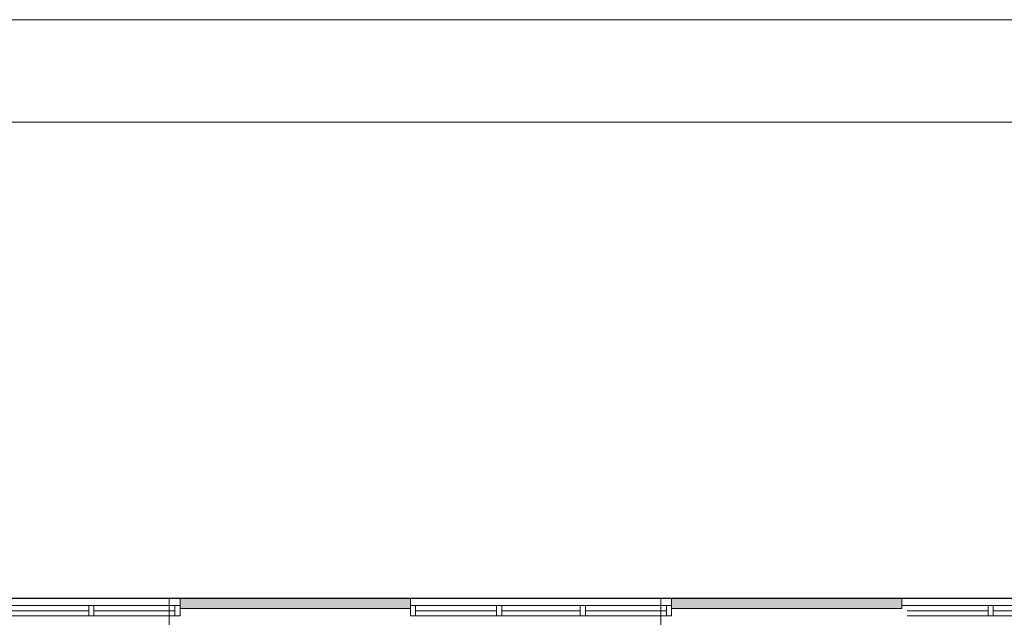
# Model space of a CAD drawing. Header units: millimetres. Extents: x 84337 to 168437, y -3060 to 56340.
# Tile 61 of 84: x 107259 to 116874, y 50499 to 56340. Entities that reach past the tile are written whole.
import ezdxf
from ezdxf.xclip import XClip

# ---------------------------------------------------------------- set-up
doc = ezdxf.new("R2010")
doc.units = ezdxf.units.MM
doc.header["$PDMODE"] = 3
doc.header["$PDSIZE"] = 1
doc.linetypes.add('DGN1', pattern=[504.6, 0, -504.6])
doc.linetypes.add('DGN4', pattern=[1345.6, 672.8, -336.4, 0, -336.4])
for name, color, linetype in [('1', 7, 'Continuous'), ('16', 7, 'Continuous'), ('30', 7, 'Continuous'), ('32', 7, 'Continuous'), ('56', 7, 'Continuous'), ('58', 7, 'Continuous')]:
    doc.layers.add(name, color=color, linetype=linetype)
doc.styles.add('dgn003', font='dgn003.shx')
doc.styles.get("Standard").update_dxf_attribs({"font": 'arial.ttf'})
doc.dimstyles.get("Standard").update_dxf_attribs({"dimtxt": 0.18, "dimasz": 0.18, "dimexe": 0.18, "dimexo": 0.0625, "dimgap": 0.09, "dimtad": 0, "dimtih": 1, "dimtoh": 1, "dimdec": 4, "dimzin": 0, "dimdsep": 46, "dimtxsty": 'Standard', "dimcen": 0.09, "dimadec": 0, "dimazin": 0, "dimtfac": 1, "dimtdec": 4, "dimtofl": 0, "dimtmove": 0, "dimatfit": 3, "dimfxl": 1, "dimtolj": 1, "dimtzin": 0, "dimarcsym": 0})

# ---------------------------------------------------------------- blocks, each defined once
blk = doc.blocks.new('_DotSmall')
at = {"color": 0, "linetype": 'ByBlock', "const_width": 0.5}
blk.add_lwpolyline([(-0.0625, 0, 1), (0.0625, 0, 1)], format="xyb", close=True, dxfattribs=at)
blk = doc.blocks.new('*D7936')
at = {"layer": '58', "color": 3, "linetype": 'Continuous', "lineweight": 0, "transparency": 16777216}
blk.add_line((16204.8, 50907.8), (18754.8, 50907.8), dxfattribs=at)
at = {"layer": 'Defpoints', "color": 0, "linetype": 'Continuous', "transparency": 16777216}
for p in [(18754.8, 50907.8), (16204.8, 48907.8), (18754.8, 48907.8)]:
    blk.add_point(p, dxfattribs=at)
at = {"layer": '58', "color": 3, "linetype": 'Continuous', "lineweight": 0, "transparency": 16777216, "xscale": 1080, "yscale": 1080, "zscale": 1080, "rotation": 180}
blk.add_blockref('_DotSmall', (16204.8, 50907.8), dxfattribs=at)
at = {"layer": '58', "color": 3, "linetype": 'Continuous', "lineweight": 0, "transparency": 16777216, "xscale": 1080, "yscale": 1080, "zscale": 1080}
blk.add_blockref('_DotSmall', (18754.8, 50907.8), dxfattribs=at)
at = {"layer": '58', "color": 3, "linetype": 'Continuous', "lineweight": 0, "transparency": 16777216, "insert": (17479.8, 51109.9), "char_height": 200, "attachment_point": 5, "style": 'dgn003'}
blk.add_mtext('\\A1;2550', dxfattribs=at)
blk = doc.blocks.new('*D7937')
at = {"layer": '58', "color": 3, "linetype": 'Continuous', "lineweight": 0, "transparency": 16777216}
blk.add_line((21004.8, 50907.8), (23554.8, 50907.8), dxfattribs=at)
at = {"layer": 'Defpoints', "color": 0, "linetype": 'Continuous', "transparency": 16777216}
for p in [(23554.8, 50907.8), (21004.8, 48907.8), (23554.8, 48907.8)]:
    blk.add_point(p, dxfattribs=at)
at = {"layer": '58', "color": 3, "linetype": 'Continuous', "lineweight": 0, "transparency": 16777216, "xscale": 1080, "yscale": 1080, "zscale": 1080, "rotation": 180}
blk.add_blockref('_DotSmall', (21004.8, 50907.8), dxfattribs=at)
at = {"layer": '58', "color": 3, "linetype": 'Continuous', "lineweight": 0, "transparency": 16777216, "xscale": 1080, "yscale": 1080, "zscale": 1080}
blk.add_blockref('_DotSmall', (23554.8, 50907.8), dxfattribs=at)
at = {"layer": '58', "color": 3, "linetype": 'Continuous', "lineweight": 0, "transparency": 16777216, "insert": (22279.8, 51109.9), "char_height": 200, "attachment_point": 5, "style": 'dgn003'}
blk.add_mtext('\\A1;2550', dxfattribs=at)
blk = doc.blocks.new('*D7938')
at = {"layer": '58', "color": 3, "linetype": 'Continuous', "lineweight": 0, "transparency": 16777216}
blk.add_line((21004.8, 50907.8), (18754.8, 50907.8), dxfattribs=at)
at = {"layer": 'Defpoints', "color": 0, "linetype": 'Continuous', "transparency": 16777216}
for p in [(18754.8, 50907.8), (18754.8, 48907.8), (21004.8, 48907.8)]:
    blk.add_point(p, dxfattribs=at)
at = {"layer": '58', "color": 3, "linetype": 'Continuous', "lineweight": 0, "transparency": 16777216, "xscale": 1080, "yscale": 1080, "zscale": 1080, "rotation": 180}
blk.add_blockref('_DotSmall', (18754.8, 50907.8), dxfattribs=at)
at = {"layer": '58', "color": 3, "linetype": 'Continuous', "lineweight": 0, "transparency": 16777216, "xscale": 1080, "yscale": 1080, "zscale": 1080}
blk.add_blockref('_DotSmall', (21004.8, 50907.8), dxfattribs=at)
at = {"layer": '58', "color": 3, "linetype": 'Continuous', "lineweight": 0, "transparency": 16777216, "insert": (19879.8, 51109.9), "char_height": 200, "attachment_point": 5, "style": 'dgn003'}
blk.add_mtext('\\A1;2250', dxfattribs=at)
blk = doc.blocks.new('*D7939')
at = {"layer": '58', "color": 3, "linetype": 'Continuous', "lineweight": 0, "transparency": 16777216}
blk.add_line((25804.8, 50907.8), (28354.8, 50907.8), dxfattribs=at)
at = {"layer": 'Defpoints', "color": 0, "linetype": 'Continuous', "transparency": 16777216}
for p in [(28354.8, 50907.8), (25804.8, 48907.8), (28354.8, 48907.8)]:
    blk.add_point(p, dxfattribs=at)
at = {"layer": '58', "color": 3, "linetype": 'Continuous', "lineweight": 0, "transparency": 16777216, "xscale": 1080, "yscale": 1080, "zscale": 1080, "rotation": 180}
blk.add_blockref('_DotSmall', (25804.8, 50907.8), dxfattribs=at)
at = {"layer": '58', "color": 3, "linetype": 'Continuous', "lineweight": 0, "transparency": 16777216, "xscale": 1080, "yscale": 1080, "zscale": 1080}
blk.add_blockref('_DotSmall', (28354.8, 50907.8), dxfattribs=at)
at = {"layer": '58', "color": 3, "linetype": 'Continuous', "lineweight": 0, "transparency": 16777216, "insert": (27079.8, 51109.9), "char_height": 200, "attachment_point": 5, "style": 'dgn003'}
blk.add_mtext('\\A1;2550', dxfattribs=at)
blk = doc.blocks.new('*D7940')
at = {"layer": '58', "color": 3, "linetype": 'Continuous', "lineweight": 0, "transparency": 16777216}
blk.add_line((25804.8, 50907.8), (23554.8, 50907.8), dxfattribs=at)
at = {"layer": 'Defpoints', "color": 0, "linetype": 'Continuous', "transparency": 16777216}
for p in [(23554.8, 50907.8), (23554.8, 48907.8), (25804.8, 48907.8)]:
    blk.add_point(p, dxfattribs=at)
at = {"layer": '58', "color": 3, "linetype": 'Continuous', "lineweight": 0, "transparency": 16777216, "xscale": 1080, "yscale": 1080, "zscale": 1080, "rotation": 180}
blk.add_blockref('_DotSmall', (23554.8, 50907.8), dxfattribs=at)
at = {"layer": '58', "color": 3, "linetype": 'Continuous', "lineweight": 0, "transparency": 16777216, "xscale": 1080, "yscale": 1080, "zscale": 1080}
blk.add_blockref('_DotSmall', (25804.8, 50907.8), dxfattribs=at)
at = {"layer": '58', "color": 3, "linetype": 'Continuous', "lineweight": 0, "transparency": 16777216, "insert": (24679.8, 51109.9), "char_height": 200, "attachment_point": 5, "style": 'dgn003'}
blk.add_mtext('\\A1;2250', dxfattribs=at)
blk = doc.blocks.new('A1')
at = {"layer": '1', "color": 1, "linetype": 'Continuous', "lineweight": 0}
blk.add_line((84100, 59400), (0, 59400), dxfattribs=at)
at = {"layer": '1', "color": 5, "linetype": 'Continuous', "lineweight": 0, "flags": 128}
blk.add_lwpolyline([(1000, 1000), (83100, 1000), (83100, 58400), (1000, 58400), (1000, 1000)], dxfattribs=at)
blk = doc.blocks.new('AnonymousCell52')
at = {"color": 1, "linetype": 'Continuous', "lineweight": 0}
blk.add_blockref('A1', (-42050, -29700), dxfattribs=at)
blk = doc.blocks.new('50E03_329_B02 - Default')
at = {"layer": '16'}
for points in [[(21004.76, 48807.77), (18754.76, 48807.77), (18754.76, 48907.77), (21004.76, 48907.77)], [(25804.76, 48807.77), (23554.76, 48807.77), (23554.76, 48907.77), (25804.76, 48907.77)]]:
    blk.add_hatch(color=7, dxfattribs=at).paths.add_polyline_path(points)
at = {"layer": '16', "color": 92, "linetype": 'Continuous', "lineweight": 0, "true_color": 0x00e100, "flags": 128}
for points in [[(21004.76, 48807.77), (18754.76, 48807.77), (18754.76, 48907.77), (21004.76, 48907.77), (21004.76, 48807.77)], [(25804.76, 48807.77), (23554.76, 48807.77), (23554.76, 48907.77), (25804.76, 48907.77), (25804.76, 48807.77)]]:
    blk.add_lwpolyline(points, dxfattribs=at)
at = {"layer": '16', "color": 7, "linetype": 'Continuous', "lineweight": 0, "flags": 128}
for points in [[(21004.76, 48807.77), (18754.76, 48807.77), (18754.76, 48907.77), (21004.76, 48907.77), (21004.76, 48807.77)], [(25804.76, 48807.77), (23554.76, 48807.77), (23554.76, 48907.77), (25804.76, 48907.77), (25804.76, 48807.77)]]:
    blk.add_lwpolyline(points, dxfattribs=at)
at = {"layer": '30', "color": 3, "linetype": 'Continuous', "lineweight": 0}
for p, q in [((18754.76, 48907.77), (16204.76, 48907.77)), ((21004.76, 48907.77), (23554.76, 48907.77)), ((28354.76, 48907.77), (25804.76, 48907.77))]:
    blk.add_line(p, q, dxfattribs=at)
at = {"layer": '32', "color": 3, "linetype": 'Continuous', "lineweight": 0}
for p, q in [((18704.76, 48837.77), (16204.76, 48837.77)), ((17863.09, 48787.77), (17096.42, 48787.77)), ((18704.76, 48787.77), (17913.09, 48787.77)), ((18704.76, 48737.77), (18704.76, 48837.77)), ((21054.76, 48837.77), (23554.76, 48837.77)), ((21054.76, 48737.77), (21054.76, 48837.77)), ((21054.76, 48787.77), (21846.43, 48787.77)), ((21896.43, 48787.77), (22663.1, 48787.77)), ((22713.1, 48787.77), (23504.76, 48787.77)), ((28304.76, 48837.77), (25804.76, 48837.77)), ((26646.42, 48787.77), (25854.76, 48787.77)), ((27463.09, 48787.77), (26696.42, 48787.77)), ((16254.76, 48737.77), (18704.76, 48737.77)), ((23504.76, 48737.77), (21054.76, 48737.77)), ((25854.76, 48737.77), (28304.76, 48737.77))]:
    blk.add_line(p, q, dxfattribs=at)
at = {"layer": '32', "color": 3, "linetype": 'Continuous', "lineweight": 0, "flags": 128}
for points in [[(17913.09, 48837.77), (17863.09, 48837.77), (17863.09, 48737.77), (17913.09, 48737.77), (17913.09, 48837.77)], [(18754.76, 48837.77), (18704.76, 48837.77), (18704.76, 48737.77), (18754.76, 48737.77), (18754.76, 48837.77)], [(21004.76, 48837.77), (21054.76, 48837.77), (21054.76, 48737.77), (21004.76, 48737.77), (21004.76, 48837.77)], [(21846.43, 48837.77), (21896.43, 48837.77), (21896.43, 48737.77), (21846.43, 48737.77), (21846.43, 48837.77)], [(22663.1, 48837.77), (22713.1, 48837.77), (22713.1, 48737.77), (22663.1, 48737.77), (22663.1, 48837.77)], [(23504.76, 48837.77), (23554.76, 48837.77), (23554.76, 48737.77), (23504.76, 48737.77), (23504.76, 48837.77)], [(26696.42, 48837.77), (26646.42, 48837.77), (26646.42, 48737.77), (26696.42, 48737.77), (26696.42, 48837.77)]]:
    blk.add_lwpolyline(points, dxfattribs=at)
at = {"layer": '56', "color": 3, "linetype": 'DGN4', "lineweight": 0}
for p, q in [((18649.76, 50407.77), (18649.76, 1494.98)), ((23449.76, 50407.77), (23449.76, 1494.98))]:
    blk.add_line(p, q, dxfattribs=at)
at = {"layer": '58', "color": 3, "linetype": 'DGN1', "lineweight": 0}
for p, q in [((18754.76, 50907.77), (18754.76, 48907.77)), ((21004.76, 50907.77), (21004.76, 48907.77)), ((23554.76, 50907.77), (23554.76, 48907.77)), ((25804.76, 50907.77), (25804.76, 48907.77))]:
    blk.add_line(p, q, dxfattribs=at)
at = {"layer": '58', "color": 3, "linetype": 'Continuous', "lineweight": 0}
for base, p1, p2, picture, middle in [((18754.76, 50907.77), (16204.76, 48907.77), (18754.76, 48907.77), '*D7936', (17479.76, 51109.88)), ((18754.76, 50907.77), (21004.76, 48907.77), (18754.76, 48907.77), '*D7938', (19879.76, 51109.88)), ((23554.76, 50907.77), (21004.76, 48907.77), (23554.76, 48907.77), '*D7937', (22279.76, 51109.88)), ((23554.76, 50907.77), (25804.76, 48907.77), (23554.76, 48907.77), '*D7940', (24679.76, 51109.88)), ((28354.76, 50907.77), (25804.76, 48907.77), (28354.76, 48907.77), '*D7939', (27079.76, 51109.88))]:
    dim = blk.add_linear_dim(base=base, p1=p1, p2=p2, dimstyle='Standard', override={"dimscale": 1, "dimtxt": 200, "dimasz": 1080, "dimexe": 0, "dimexo": 0, "dimgap": 100, "dimtad": 1, "dimjust": 0, "dimtih": 0, "dimtoh": 0, "dimdec": 0, "dimlfac": 1, "dimzin": 11, "dimdsep": 46, "dimlunit": 2, "dimpost": '<>', "dimtxsty": 'dgn003', "dimblk1": 'DotSmall', "dimblk2": 'DotSmall', "dimsah": 1, "dimcen": 0, "dimse1": 1, "dimse2": 1, "dimclrd": 3, "dimclre": 3, "dimclrt": 3, "dimtol": 0, "dimtix": 1, "dimtofl": 1, "dimatfit": 3, "dimfrac": 1, "dimtolj": 1, "dimlwd": 0, "dimlwe": 0}, dxfattribs=at)
    dim.commit()
    dim.dimension.update_dxf_attribs({"geometry": picture, "text_midpoint": middle})

msp = doc.modelspace()

# ---------------------------------------------------------------- block references
at = {"color": 1, "linetype": 'Continuous', "lineweight": 0}
msp.add_blockref('AnonymousCell52', (126387.47, 26639.79), dxfattribs=at)
ref = msp.add_blockref('50E03_329_B02 - Default', (90070.43, 1776.72))
XClip(ref).set_block_clipping_path([(-1935.24, 2907.77), (50064.76, 48907.77)])

doc.saveas('drawing.dxf')
